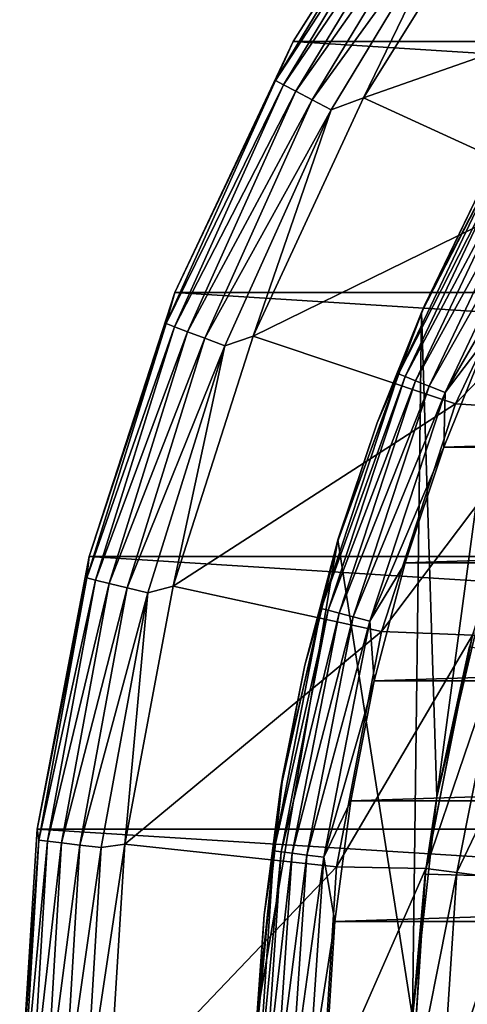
# Model space of a CAD drawing. Header units: metres. Extents: x -25 to 31, y -154 to 31.
# Tile 67 of 110: x -25 to -20, y 1 to 12. Entities that reach past the tile are written whole.
import ezdxf

# ---------------------------------------------------------------- set-up
doc = ezdxf.new("R2010")
doc.units = ezdxf.units.M
doc.layers.add('solid_FIT-WB-M-WASTE', color=7, linetype='CONTINUOUS')

msp = doc.modelspace()

# ---------------------------------------------------------------- linework, layer by layer
at = {"layer": 'solid_FIT-WB-M-WASTE'}
for points in [[(-20.464478, 14.125609, -0.742193), (-20.144526, 14.63585, -1), (-21.820038, 11.995664, -1)], [(-21.819904, 11.995901, -5), (-21.820038, 11.995664, -1), (-20.144526, 14.63585, -1)], [(-20.144436, 14.635973, -5), (-21.819904, 11.995901, -5), (-20.144526, 14.63585, -1)], [(21.81992, 11.995873, -5), (-21.819904, 11.995901, -5), (-20.144436, 14.635973, -5)], [(21.81992, 11.995873, -5), (-20.144436, 14.635973, -5), (20.144451, 14.635951, -5)], [(-22.017923, 11.555898, -0.742193), (-20.464478, 14.125609, -0.742193), (-21.820038, 11.995664, -1)], [(-20.382362, 14.068929, -0.50068), (-20.464478, 14.125609, -0.742193), (-22.017923, 11.555898, -0.742193)], [(-21.929573, 11.509528, -0.50068), (-20.382362, 14.068929, -0.50068), (-22.017923, 11.555898, -0.742193)], [(-20.251556, 13.978641, -0.293264), (-20.382362, 14.068929, -0.50068), (-21.929573, 11.509528, -0.50068)], [(-21.788839, 11.435665, -0.293264), (-20.251556, 13.978641, -0.293264), (-21.929573, 11.509528, -0.50068)], [(-20.080994, 13.860909, -0.134106), (-20.251556, 13.978641, -0.293264), (-21.788839, 11.435665, -0.293264)], [(-19.461493, 13.873004), (-21.026348, 11.362332), (-17.393871, 12.637373)], [(-19.882318, 13.723773, -0.034074), (-21.026348, 11.362332), (-19.461493, 13.873004)], [(-21.605328, 11.339351, -0.134106), (-20.080994, 13.860909, -0.134106), (-21.788839, 11.435665, -0.293264)], [(-19.882318, 13.723773, -0.034074), (-20.080994, 13.860909, -0.134106), (-21.605328, 11.339351, -0.134106)], [(-21.391571, 11.227163, -0.034074), (-19.882318, 13.723773, -0.034074), (-21.605328, 11.339351, -0.134106)], [(-21.391571, 11.227163, -0.034074), (-21.026348, 11.362332), (-19.882318, 13.723773, -0.034074)], [(-21.026348, 11.362332), (-18.840601, 10.357687), (-17.393871, 12.637373)], [(-22.017923, 11.555898, -0.742193), (-21.820038, 11.995664, -1), (-23.151436, 9.1663, -1)], [(-23.151329, 9.166557, -5), (-23.151436, 9.1663, -1), (-21.820038, 11.995664, -1)], [(-21.819904, 11.995901, -5), (-23.151329, 9.166557, -5), (-21.820038, 11.995664, -1)], [(23.151342, 9.166528, -5), (-23.151329, 9.166557, -5), (-21.819904, 11.995901, -5)], [(23.151342, 9.166528, -5), (-21.819904, 11.995901, -5), (21.81992, 11.995873, -5)], [(-23.250298, 8.817675, -0.742193), (-22.017923, 11.555898, -0.742193), (-23.151436, 9.1663, -1)], [(-21.929573, 11.509528, -0.50068), (-22.017923, 11.555898, -0.742193), (-23.250298, 8.817675, -0.742193)], [(-23.157003, 8.782292, -0.50068), (-21.929573, 11.509528, -0.50068), (-23.250298, 8.817675, -0.742193)], [(-21.788839, 11.435665, -0.293264), (-21.929573, 11.509528, -0.50068), (-23.157003, 8.782292, -0.50068)], [(-23.00839, 8.725931, -0.293264), (-21.788839, 11.435665, -0.293264), (-23.157003, 8.782292, -0.50068)], [(-21.605328, 11.339351, -0.134106), (-21.788839, 11.435665, -0.293264), (-23.00839, 8.725931, -0.293264)], [(-22.814608, 8.65244, -0.134106), (-21.605328, 11.339351, -0.134106), (-23.00839, 8.725931, -0.293264)], [(-21.391571, 11.227163, -0.034074), (-21.605328, 11.339351, -0.134106), (-22.814608, 8.65244, -0.134106)], [(-21.026348, 11.362332), (-22.269032, 8.677567), (-18.840601, 10.357687)], [(-21.391571, 11.227163, -0.034074), (-22.269032, 8.677567), (-21.026348, 11.362332)], [(-19.147427, 11.333074, 132.851837), (-20.374016, 8.942147, 131.972137), (-19.720299, 10.303994, 157.75)], [(-20.201845, 3.48359, 129.963791), (-20.374016, 8.942147, 131.972137), (-19.147427, 11.333074, 132.851837)], [(-20.201845, 3.48359, 129.963791), (-19.147427, 11.333074, 132.851837), (-19.630209, 5.908018, 130.855804)], [(-22.588888, 8.566835, -0.034074), (-21.391571, 11.227163, -0.034074), (-22.814608, 8.65244, -0.134106)], [(-22.588888, 8.566835, -0.034074), (-22.269032, 8.677567), (-21.391571, 11.227163, -0.034074)], [(-19.441402, 10.765162, 157.956497), (-20.634386, 8.251009, 157.956482), (-19.371515, 10.726463, 158.149689)], [(-20.339624, 9.020099, 157.75), (-20.634386, 8.251009, 157.956482), (-19.441402, 10.765162, 157.956497)], [(-19.720299, 10.303994, 157.75), (-20.339624, 9.020099, 157.75), (-19.441402, 10.765162, 157.956497)], [(-20.634386, 8.251009, 157.956482), (-20.560215, 8.221351, 158.149658), (-19.371515, 10.726463, 158.149689)], [(-19.371515, 10.726463, 158.149689), (-20.560215, 8.221351, 158.149658), (-19.260231, 10.664842, 158.315567)], [(-20.560215, 8.221351, 158.149658), (-20.442104, 8.174122, 158.315567), (-19.260231, 10.664842, 158.315567)], [(-19.260231, 10.664842, 158.315567), (-20.442104, 8.174122, 158.315567), (-19.115147, 10.584505, 158.442841)], [(-20.442104, 8.174122, 158.315567), (-20.28812, 8.112549, 158.442841), (-19.115147, 10.584505, 158.442841)], [(-19.115147, 10.584505, 158.442841), (-20.28812, 8.112549, 158.442841), (-18.946169, 10.490939, 158.522812)], [(-20.28812, 8.112549, 158.442841), (-20.108776, 8.040835, 158.522797), (-18.946169, 10.490939, 158.522812)], [(-18.946169, 10.490939, 158.522812), (-20.108776, 8.040835, 158.522797), (-19.009527, 9.93682, 158.550003)], [(-22.269032, 8.677567), (-19.990202, 7.914656), (-18.840601, 10.357687)], [(-19.990202, 7.914656), (-19.990211, 7.914636, 125), (-18.840624, 10.357648, 125)], [(-17.753448, 10.250121, 125), (-18.840624, 10.357648, 125), (-19.990211, 7.914636, 125)], [(-18.840601, 10.357687), (-19.990202, 7.914656), (-18.840624, 10.357648, 125)], [(-20.374016, 8.942147, 131.972137), (-20.339624, 9.020099, 157.75), (-19.720299, 10.303994, 157.75)], [(-18.939476, 7.845138, 125), (-17.753448, 10.250121, 125), (-19.990211, 7.914636, 125)], [(-20.108776, 8.040835, 158.522797), (-19.607105, 8.6985, 158.550003), (-19.009527, 9.93682, 158.550003)], [(-23.250298, 8.817675, -0.742193), (-23.151436, 9.1663, -1), (-24.117722, 6.192377, -1)], [(-24.117676, 6.192561, -5), (-24.117722, 6.192377, -1), (-23.151436, 9.1663, -1)], [(-23.151329, 9.166557, -5), (-24.117676, 6.192561, -5), (-23.151436, 9.1663, -1)], [(24.117682, 6.192536, -5), (-24.117676, 6.192561, -5), (-23.151329, 9.166557, -5)], [(24.117682, 6.192536, -5), (-23.151329, 9.166557, -5), (23.151342, 9.166528, -5)], [(-20.339624, 9.020099, 157.75), (-20.875467, 7.699181, 157.75), (-20.634386, 8.251009, 157.956482)], [(-20.374016, 8.942147, 131.972137), (-20.875467, 7.699181, 157.75), (-20.339624, 9.020099, 157.75)], [(-20.374016, 8.942147, 131.972137), (-20.475595, 1, 129.050003), (-21.315308, 6.381236, 131.029907)], [(-20.374016, 8.942147, 131.972137), (-21.315308, 6.381236, 131.029907), (-20.875467, 7.699181, 157.75)], [(-20.201845, 3.48359, 129.963791), (-20.475595, 1, 129.050003), (-20.374016, 8.942147, 131.972137)], [(-24.143629, 5.950871, -0.742193), (-23.250298, 8.817675, -0.742193), (-24.117722, 6.192377, -1)], [(-23.157003, 8.782292, -0.50068), (-23.250298, 8.817675, -0.742193), (-24.143629, 5.950871, -0.742193)], [(-24.046751, 5.926992, -0.50068), (-23.157003, 8.782292, -0.50068), (-24.143629, 5.950871, -0.742193)], [(-23.00839, 8.725931, -0.293264), (-23.157003, 8.782292, -0.50068), (-24.046751, 5.926992, -0.50068)], [(-23.892427, 5.888955, -0.293264), (-23.00839, 8.725931, -0.293264), (-24.046751, 5.926992, -0.50068)], [(-22.814608, 8.65244, -0.134106), (-23.00839, 8.725931, -0.293264), (-23.892427, 5.888955, -0.293264)], [(-22.269032, 8.677567), (-23.170502, 5.859848), (-19.990202, 7.914656)], [(-22.588888, 8.566835, -0.034074), (-23.170502, 5.859848), (-22.269032, 8.677567)], [(-20.124102, 7.424489, 158.550003), (19.607153, 8.698392, 158.550003), (-19.607105, 8.6985, 158.550003)], [(-20.108776, 8.040835, 158.522797), (-20.124102, 7.424489, 158.550003), (-19.607105, 8.6985, 158.550003)], [(-20.124102, 7.424489, 158.550003), (20.124138, 7.42439, 158.550003), (19.607153, 8.698392, 158.550003)], [(-23.6912, 5.839356, -0.134106), (-22.814608, 8.65244, -0.134106), (-23.892427, 5.888955, -0.293264)], [(-22.588888, 8.566835, -0.034074), (-22.814608, 8.65244, -0.134106), (-23.6912, 5.839356, -0.134106)], [(-23.456808, 5.781584, -0.034074), (-22.588888, 8.566835, -0.034074), (-23.6912, 5.839356, -0.134106)], [(-23.456808, 5.781584, -0.034074), (-23.170502, 5.859848), (-22.588888, 8.566835, -0.034074)], [(-20.634386, 8.251009, 157.956482), (-21.503803, 5.607472, 157.956467), (-20.560215, 8.221351, 158.149658)], [(-21.325626, 6.346663, 157.75), (-21.503803, 5.607472, 157.956467), (-20.634386, 8.251009, 157.956482)], [(-21.503803, 5.607472, 157.956467), (-21.42651, 5.587317, 158.149643), (-20.560215, 8.221351, 158.149658)], [(-20.560215, 8.221351, 158.149658), (-21.42651, 5.587317, 158.149643), (-20.442104, 8.174122, 158.315567)], [(-20.875467, 7.699181, 157.75), (-21.325626, 6.346663, 157.75), (-20.634386, 8.251009, 157.956482)], [(-21.42651, 5.587317, 158.149643), (-21.303427, 5.555221, 158.315552), (-20.442104, 8.174122, 158.315567)], [(-20.442104, 8.174122, 158.315567), (-21.303427, 5.555221, 158.315552), (-20.28812, 8.112549, 158.442841)], [(-21.303427, 5.555221, 158.315552), (-21.142958, 5.513376, 158.442825), (-20.28812, 8.112549, 158.442841)], [(-20.28812, 8.112549, 158.442841), (-21.142958, 5.513376, 158.442825), (-20.108776, 8.040835, 158.522797)], [(-21.142958, 5.513376, 158.442825), (-20.956059, 5.464639, 158.522797), (-20.108776, 8.040835, 158.522797)], [(-20.108776, 8.040835, 158.522797), (-20.956059, 5.464639, 158.522797), (-20.124102, 7.424489, 158.550003)], [(-23.170502, 5.859848), (-20.824543, 5.346811), (-19.990202, 7.914656)], [(-19.990202, 7.914656), (-20.824543, 5.346811), (-19.990211, 7.914636, 125)], [(-20.824543, 5.346811), (-20.82453, 5.346866, 125), (-19.990211, 7.914636, 125)], [(-18.939476, 7.845138, 125), (-19.990211, 7.914636, 125), (-20.82453, 5.346866, 125)], [(-19.801443, 5.305921, 125), (-18.939476, 7.845138, 125), (-20.82453, 5.346866, 125)], [(-21.315308, 6.381236, 131.029907), (-21.325626, 6.346663, 157.75), (-20.875467, 7.699181, 157.75)], [(-20.956059, 5.464639, 158.522797), (-20.558437, 6.119898, 158.550003), (-20.124102, 7.424489, 158.550003)], [(-20.558437, 6.119898, 158.550003), (20.124138, 7.42439, 158.550003), (-20.124102, 7.424489, 158.550003)], [(-20.558437, 6.119898, 158.550003), (20.558464, 6.119806, 158.550003), (20.124138, 7.42439, 158.550003)], [(-21.315308, 6.381236, 131.029907), (-20.475595, 1, 129.050003), (-22.227516, 1, 129.050003)], [(-21.315308, 6.381236, 131.029907), (-22.227516, 1, 129.050003), (-21.935944, 3.725166, 130.052673)], [(-21.315308, 6.381236, 131.029907), (-21.935944, 3.725166, 130.052673), (-21.325626, 6.346663, 157.75)], [(-21.935944, 3.725166, 130.052673), (-21.688257, 4.968094, 157.75), (-21.325626, 6.346663, 157.75)], [(-21.325626, 6.346663, 157.75), (-21.688257, 4.968094, 157.75), (-21.503803, 5.607472, 157.956467)], [(-24.143629, 5.950871, -0.742193), (-24.117722, 6.192377, -1), (-24.703655, 3.120797, -1)], [(-24.703638, 3.12095, -5), (-24.703655, 3.120797, -1), (-24.117722, 6.192377, -1)], [(-24.117676, 6.192561, -5), (-24.703638, 3.12095, -5), (-24.117722, 6.192377, -1)], [(24.70364, 3.120938, -5), (-24.703638, 3.12095, -5), (-24.117676, 6.192561, -5)], [(24.70364, 3.120938, -5), (-24.117676, 6.192561, -5), (24.117682, 6.192536, -5)], [(-20.956059, 5.464639, 158.522797), (-20.908278, 4.790235, 158.550003), (-20.558437, 6.119898, 158.550003)], [(-20.908278, 4.790235, 158.550003), (20.558464, 6.119806, 158.550003), (-20.558437, 6.119898, 158.550003)], [(-20.908278, 4.790235, 158.550003), (20.908298, 4.790145, 158.550003), (20.558464, 6.119806, 158.550003)], [(-24.684895, 2.997289, -0.742193), (-24.143629, 5.950871, -0.742193), (-24.703655, 3.120797, -1)], [(-24.046751, 5.926992, -0.50068), (-24.143629, 5.950871, -0.742193), (-24.684895, 2.997289, -0.742193)], [(-24.585842, 2.985262, -0.50068), (-24.046751, 5.926992, -0.50068), (-24.684895, 2.997289, -0.742193)], [(-23.892427, 5.888955, -0.293264), (-24.046751, 5.926992, -0.50068), (-24.585842, 2.985262, -0.50068)], [(-24.428061, 2.966104, -0.293264), (-23.892427, 5.888955, -0.293264), (-24.585842, 2.985262, -0.50068)], [(-23.6912, 5.839356, -0.134106), (-23.892427, 5.888955, -0.293264), (-24.428061, 2.966104, -0.293264)], [(-20.201845, 3.48359, 129.963791), (-19.630209, 5.908018, 130.855804), (-19.834927, 5.179338, 155.550003)], [(-24.222322, 2.941122, -0.134106), (-23.6912, 5.839356, -0.134106), (-24.428061, 2.966104, -0.293264)], [(-23.456808, 5.781584, -0.034074), (-23.6912, 5.839356, -0.134106), (-24.222322, 2.941122, -0.134106)], [(-23.982674, 2.912024, -0.034074), (-23.456808, 5.781584, -0.034074), (-24.222322, 2.941122, -0.134106)], [(-23.982674, 2.912024, -0.034074), (-23.716948, 2.952348), (-23.456808, 5.781584, -0.034074)], [(-23.170502, 5.859848), (-23.716948, 2.952348), (-20.824543, 5.346811)], [(-23.456808, 5.781584, -0.034074), (-23.716948, 2.952348), (-23.170502, 5.859848)], [(-21.503803, 5.607472, 157.956467), (-22.036018, 2.876003, 157.956436), (-21.42651, 5.587317, 158.149643)], [(-21.96187, 3.569135, 157.75), (-22.036018, 2.876003, 157.956436), (-21.503803, 5.607472, 157.956467)], [(-22.036018, 2.876003, 157.956436), (-21.956818, 2.865666, 158.149628), (-21.42651, 5.587317, 158.149643)], [(-21.688257, 4.968094, 157.75), (-21.96187, 3.569135, 157.75), (-21.503803, 5.607472, 157.956467)], [(-21.42651, 5.587317, 158.149643), (-21.956818, 2.865666, 158.149628), (-21.303427, 5.555221, 158.315552)], [(-21.956818, 2.865666, 158.149628), (-21.830692, 2.849205, 158.315536), (-21.303427, 5.555221, 158.315552)], [(-21.303427, 5.555221, 158.315552), (-21.830692, 2.849205, 158.315536), (-21.142958, 5.513376, 158.442825)], [(-21.830692, 2.849205, 158.315536), (-21.666254, 2.827744, 158.442825), (-21.142958, 5.513376, 158.442825)], [(-21.142958, 5.513376, 158.442825), (-21.666254, 2.827744, 158.442825), (-20.956059, 5.464639, 158.522797)], [(-21.666254, 2.827744, 158.442825), (-21.474731, 2.802747, 158.522797), (-20.956059, 5.464639, 158.522797)], [(-20.956059, 5.464639, 158.522797), (-21.474731, 2.802747, 158.522797), (-20.908278, 4.790235, 158.550003)], [(-23.716948, 2.952348), (-21.330467, 2.69465), (-20.824543, 5.346811)], [(-21.330467, 2.69465), (-21.330473, 2.694604, 125), (-20.82453, 5.346866, 125)], [(-19.801443, 5.305921, 125), (-20.82453, 5.346866, 125), (-21.330473, 2.694604, 125)], [(-20.824543, 5.346811), (-21.330467, 2.69465), (-20.82453, 5.346866, 125)], [(-20.3246, 2.675932, 125), (-19.801443, 5.305921, 125), (-21.330473, 2.694604, 125)], [(-19.463863, 5.215405, 127.504517), (-19.801443, 5.305921, 125), (-20.3246, 2.675932, 125)], [(-20.201845, 3.48359, 129.963791), (-19.834927, 5.179338, 155.550003), (-20.333029, 2.611134, 155.550003)], [(-6.5, 2.257359, 155.550003), (-20.333029, 2.611134, 155.550003), (-19.834927, 5.179338, 155.550003)], [(-19.978094, 2.63025, 127.504517), (-19.463863, 5.215405, 127.504517), (-20.3246, 2.675932, 125)], [(-18.82291, 5.043659, 129.947311), (-19.463863, 5.215405, 127.504517), (-19.978094, 2.63025, 127.504517)], [(-19.320206, 2.543634, 129.947311), (-18.82291, 5.043659, 129.947311), (-19.978094, 2.63025, 127.504517)], [(-21.935944, 3.725166, 130.052673), (-21.96187, 3.569135, 157.75), (-21.688257, 4.968094, 157.75)], [(-21.474731, 2.802747, 158.522797), (-21.172224, 3.440852, 158.550003), (-20.908278, 4.790235, 158.550003)], [(-21.172224, 3.440852, 158.550003), (20.908298, 4.790145, 158.550003), (-20.908278, 4.790235, 158.550003)], [(-21.172224, 3.440852, 158.550003), (21.172237, 3.440763, 158.550003), (20.908298, 4.790145, 158.550003)], [(-21.935944, 3.725166, 130.052673), (-22.227516, 1, 129.050003), (-21.96187, 3.569135, 157.75)], [(-21.96187, 3.569135, 157.75), (-22.227516, 1, 129.050003), (-22.145342, 2.155527, 157.75)], [(-21.96187, 3.569135, 157.75), (-22.145342, 2.155527, 157.75), (-22.036018, 2.876003, 157.956436)], [(-21.474731, 2.802747, 158.522797), (-21.349173, 2.077332, 158.550003), (-21.172224, 3.440852, 158.550003)], [(-21.349173, 2.077332, 158.550003), (21.172237, 3.440763, 158.550003), (-21.172224, 3.440852, 158.550003)], [(-21.349173, 2.077332, 158.550003), (21.34918, 2.07724, 158.550003), (21.172237, 3.440763, 158.550003)], [(-20.201845, 3.48359, 129.963791), (-20.333029, 2.611134, 155.550003), (-20.475595, 1, 129.050003)], [(-24.703638, 3.12095, -5), (-24.9, 0, -5), (-24.703655, 3.120797, -1)], [(24.9, 0, -5), (-24.9, 0, -5), (-24.703638, 3.12095, -5)], [(-24.684895, 2.997289, -0.742193), (-24.703655, 3.120797, -1), (-24.9, 0, -1)], [(-24.9, 0, -5), (-24.9, 0, -1), (-24.703655, 3.120797, -1)], [(24.9, 0, -5), (-24.703638, 3.12095, -5), (24.70364, 3.120938, -5)], [(-24.866196, 0, -0.742193), (-24.684895, 2.997289, -0.742193), (-24.9, 0, -1)], [(-24.585842, 2.985262, -0.50068), (-24.684895, 2.997289, -0.742193), (-24.866196, 0, -0.742193)], [(-24.766418, 0, -0.50068), (-24.585842, 2.985262, -0.50068), (-24.866196, 0, -0.742193)], [(-24.428061, 2.966104, -0.293264), (-24.585842, 2.985262, -0.50068), (-24.766418, 0, -0.50068)], [(-24.607477, 0, -0.293264), (-24.428061, 2.966104, -0.293264), (-24.766418, 0, -0.50068)], [(-24.222322, 2.941122, -0.134106), (-24.428061, 2.966104, -0.293264), (-24.607477, 0, -0.293264)], [(-24.400227, 0, -0.134106), (-24.222322, 2.941122, -0.134106), (-24.607477, 0, -0.293264)], [(-23.982674, 2.912024, -0.034074), (-24.222322, 2.941122, -0.134106), (-24.400227, 0, -0.134106)], [(-24.158819, 0, -0.034074), (-23.982674, 2.912024, -0.034074), (-24.400227, 0, -0.134106)], [(-24.158819, 0, -0.034074), (-23.9, 0.001877), (-23.716948, 2.952348)], [(-24.158819, 0, -0.034074), (-23.716948, 2.952348), (-23.982674, 2.912024, -0.034074)], [(-23.716948, 2.952348), (-23.9, 0.001877), (-21.330467, 2.69465)], [(-22.237921, 0.733071, 157.75), (-22.222687, 0.099434, 157.956421), (-22.036018, 2.876003, 157.956436)], [(-22.145342, 2.155527, 157.75), (-22.237921, 0.733071, 157.75), (-22.036018, 2.876003, 157.956436)], [(-22.036018, 2.876003, 157.956436), (-22.222687, 0.099434, 157.956421), (-21.956818, 2.865666, 158.149628)], [(-22.222687, 0.099434, 157.956421), (-22.14282, 0.099077, 158.149612), (-21.956818, 2.865666, 158.149628)], [(-21.956818, 2.865666, 158.149628), (-22.14282, 0.099077, 158.149612), (-21.830692, 2.849205, 158.315536)], [(-22.14282, 0.099077, 158.149612), (-22.015629, 0.098508, 158.315521), (-21.830692, 2.849205, 158.315536)], [(-21.830692, 2.849205, 158.315536), (-22.015629, 0.098508, 158.315521), (-21.666254, 2.827744, 158.442825)], [(-22.015629, 0.098508, 158.315521), (-21.849802, 0.097766, 158.44281), (-21.666254, 2.827744, 158.442825)], [(-21.666254, 2.827744, 158.442825), (-21.849802, 0.097766, 158.44281), (-21.474731, 2.802747, 158.522797)], [(-21.849802, 0.097766, 158.44281), (-21.656658, 0.096902, 158.522781), (-21.474731, 2.802747, 158.522797)], [(-21.474731, 2.802747, 158.522797), (-21.656658, 0.096902, 158.522781), (-21.349173, 2.077332, 158.550003)], [(-23.9, 0.001877), (-21.5, 0), (-21.330467, 2.69465)], [(-21.330467, 2.69465), (-21.5, 0), (-21.330473, 2.694604, 125)], [(-21.5, 0), (-21.5, 0, 125), (-21.330473, 2.694604, 125)], [(-20.3246, 2.675932, 125), (-21.330473, 2.694604, 125), (-21.5, 0, 125)], [(-20.5, 0.000184, 125), (-20.3246, 2.675932, 125), (-21.5, 0, 125)], [(-19.978094, 2.63025, 127.504517), (-20.3246, 2.675932, 125), (-20.5, 0.000184, 125)], [(-20.150494, 0.000091, 127.504517), (-19.978094, 2.63025, 127.504517), (-20.5, 0.000184, 125)], [(-20.333029, 2.611134, 155.550003), (-20.5, 0, 155.550003), (-20.475595, 1, 129.050003)], [(-6.5, 2.257359, 155.550003), (-20.5, 0, 155.550003), (-20.333029, 2.611134, 155.550003)], [(-19.320206, 2.543634, 129.947311), (-19.978094, 2.63025, 127.504517), (-20.150494, 0.000091, 127.504517)], [(-19.486929, 0.000088, 129.947311), (-19.320206, 2.543634, 129.947311), (-20.150494, 0.000091, 127.504517)], [(-6.5, -2.257359, 155.550003), (-20.5, 0, 155.550003), (-6.5, 2.257359, 155.550003)], [(-22.145342, 2.155527, 157.75), (-22.227516, 1, 129.050003), (-22.237921, 0.733071, 157.75)], [(-21.656658, 0.096902, 158.522781), (-21.4384, 0.705319, 158.550003), (-21.349173, 2.077332, 158.550003)], [(-21.4384, 0.705319, 158.550003), (21.34918, 2.07724, 158.550003), (-21.349173, 2.077332, 158.550003)], [(-21.4384, 0.705319, 158.550003), (21.438404, 0.705222, 158.550003), (21.34918, 2.07724, 158.550003)]]:
    msp.add_3dface(points, dxfattribs=at)

doc.saveas('drawing.dxf')
